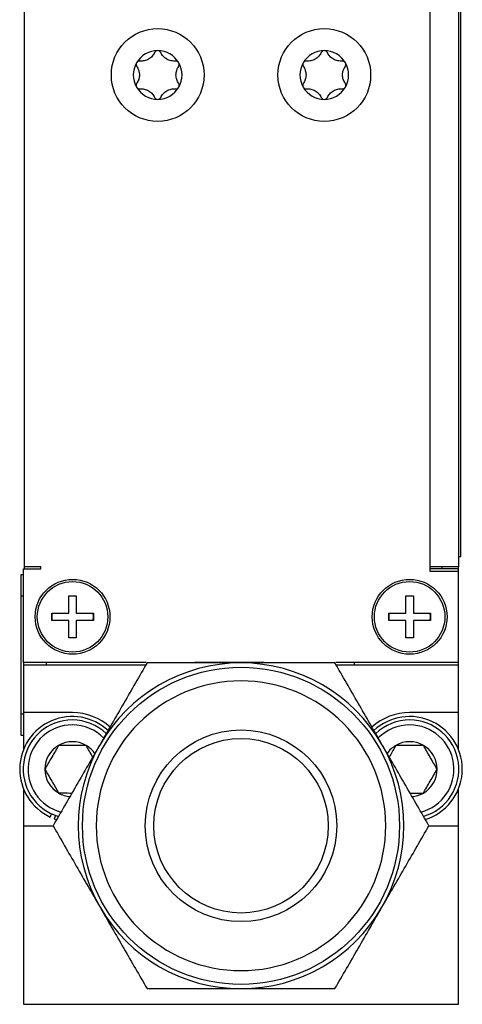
# Model space of a CAD drawing. Header units: millimetres. Extents: x 61 to 414, y 33 to 258.
# Tile 16 of 42: x 273 to 299, y 91 to 149. Entities that reach past the tile are written whole.
import ezdxf

# ---------------------------------------------------------------- set-up
doc = ezdxf.new("R2010")
doc.units = ezdxf.units.MM

msp = doc.modelspace()

# ---------------------------------------------------------------- linework, layer by layer
at = {"color": 7, "linetype": 'Continuous', "lineweight": 25}
for p, q in [((296.935, 167.586), (296.935, 116.913)), ((298.624, 167.586), (298.624, 116.913)), ((298.751, 117.503), (298.751, 166.017)), ((273.287, 116.913), (273.287, 164.093)), ((273.287, 124.378), (273.284, 124.378)), ((273.284, 124.009), (273.287, 124.009)), ((273.287, 119.896), (273.284, 119.896)), ((273.284, 119.079), (273.287, 119.079)), ((298.624, 117.503), (298.751, 117.503)), ((273.224, 111.325), (273.224, 116.786)), ((273.224, 116.786), (274.24, 116.786)), ((274.24, 116.913), (273.287, 116.913)), ((273.287, 116.786), (273.287, 116.913)), ((274.224, 116.913), (274.224, 116.786)), ((274.24, 116.786), (274.24, 116.913)), ((296.935, 116.913), (296.935, 116.659)), ((298.624, 116.913), (296.935, 116.913)), ((298.624, 116.786), (296.935, 116.786)), ((296.935, 116.659), (298.624, 116.659)), ((297.671, 116.786), (297.671, 116.913)), ((298.624, 116.786), (298.624, 116.913)), ((298.624, 116.659), (298.624, 116.786)), ((298.624, 111.325), (298.624, 116.659)), ((273.097, 116.468), (273.224, 116.468)), ((273.097, 115.198), (273.097, 116.468)), ((273.224, 115.198), (273.097, 115.198)), ((273.097, 108.34), (273.097, 115.198)), ((275.878, 114.208), (275.878, 115.211)), ((275.878, 115.211), (276.31, 115.211)), ((276.31, 115.211), (276.31, 114.208)), ((295.55, 114.208), (295.55, 115.211)), ((295.55, 115.211), (295.982, 115.211)), ((295.982, 115.211), (295.982, 114.208)), ((273.097, 114.389), (273.094, 114.389)), ((274.875, 114.208), (275.878, 114.208)), ((274.875, 113.776), (274.875, 114.208)), ((275.878, 113.776), (274.875, 113.776)), ((275.878, 112.773), (275.878, 113.776)), ((276.31, 114.208), (277.313, 114.208)), ((276.31, 113.776), (276.31, 112.773)), ((277.313, 113.776), (276.31, 113.776)), ((277.313, 113.992), (277.294, 114.208)), ((277.294, 113.776), (277.313, 113.992)), ((277.313, 114.208), (277.313, 113.776)), ((294.547, 114.208), (295.55, 114.208)), ((294.547, 113.776), (294.547, 114.208)), ((295.55, 113.776), (294.547, 113.776)), ((295.55, 112.773), (295.55, 113.776)), ((295.982, 114.208), (296.985, 114.208)), ((295.982, 113.776), (295.982, 112.773)), ((296.985, 113.776), (295.982, 113.776)), ((296.985, 113.992), (296.966, 114.208)), ((296.966, 113.776), (296.985, 113.992)), ((296.985, 114.208), (296.985, 113.776)), ((276.31, 112.773), (275.878, 112.773)), ((295.982, 112.773), (295.55, 112.773)), ((280.392, 111.325), (273.224, 111.325)), ((273.224, 111.325), (273.224, 111.198)), ((273.224, 111.198), (273.224, 108.404)), ((273.224, 111.198), (280.38, 111.198)), ((274.555, 111.325), (274.555, 111.198)), ((287.281, 111.325), (283.228, 111.325)), ((298.624, 111.325), (291.455, 111.325)), ((291.467, 111.198), (298.624, 111.198)), ((292.555, 111.198), (292.555, 111.325)), ((298.624, 111.198), (298.624, 111.325)), ((298.624, 108.404), (298.624, 111.198)), ((273.097, 108.34), (273.224, 108.34)), ((273.097, 107.07), (273.097, 108.34)), ((276.081, 108.404), (273.224, 108.404)), ((273.224, 108.404), (273.224, 106.234)), ((298.624, 108.404), (295.766, 108.404)), ((298.624, 106.234), (298.624, 108.404)), ((273.224, 107.07), (273.097, 107.07)), ((273.224, 103.97), (273.224, 101.8)), ((298.624, 101.8), (298.624, 103.97)), ((274.791, 102.312), (274.869, 102.5)), ((275.104, 102.403), (275.026, 102.215)), ((273.224, 101.8), (273.224, 91.386)), ((273.224, 101.8), (274.954, 101.8)), ((275.026, 102.215), (275.174, 102.165)), ((296.893, 101.8), (298.624, 101.8)), ((298.624, 91.386), (298.624, 101.8)), ((273.224, 91.386), (298.624, 91.386))]:
    msp.add_line(p, q, dxfattribs=at)
at = {"color": 7, "linetype": 'Continuous', "lineweight": 25, "flags": 128}
for points in [[(276.31, 115.192), (276.185, 115.208), (275.878, 115.192)], [(295.982, 115.192), (295.857, 115.208), (295.55, 115.192)], [(275.878, 112.792), (276.185, 112.776), (276.31, 112.792)], [(295.55, 112.792), (295.857, 112.776), (295.982, 112.792)]]:
    msp.add_lwpolyline(points, dxfattribs=at)
at = {"color": 7, "linetype": 'Continuous', "lineweight": 25}
for centre, radius in [((281.062, 145.602), 2.705), ((290.785, 145.602), 2.705), ((276.094, 113.992), 2.184), ((276.094, 113.992), 2.057), ((295.766, 113.992), 2.184), ((295.766, 113.992), 2.057), ((285.924, 101.8), 9.25), ((285.924, 101.8), 5.59), ((285.924, 101.8), 5.09)]:
    msp.add_circle(centre, radius, dxfattribs=at)
for centre, radius, start, end in [((281.062, 145.602), 1.422, 90, 150), ((281.062, 145.602), 1.422, 30, 90), ((290.785, 145.602), 1.422, 90, 150), ((290.785, 145.602), 1.422, 30, 90), ((281.062, 145.602), 1.422, 150, 210), ((281.062, 145.602), 1.422, 330, 30), ((290.785, 145.602), 1.422, 150, 210), ((290.785, 145.602), 1.422, 330, 30), ((281.062, 145.602), 1.422, 210, 270), ((281.062, 145.602), 1.422, 270, 330), ((290.785, 145.602), 1.422, 210, 270), ((290.785, 145.602), 1.422, 270, 330), ((276.094, 113.992), 1.219, 169.80008, 190.19992), ((295.766, 113.992), 1.219, 169.80008, 190.19992), ((285.924, 101.8), 9.5, 90, 150), ((285.924, 101.8), 9.5, 30, 90), ((276.081, 105.102), 3.073, 47.12469, 245.18345), ((276.081, 105.102), 3.302, 48.01525, 90), ((295.766, 105.102), 3.302, 90, 131.83846), ((295.766, 105.102), 3.073, 287.23567, 132.87227), ((276.081, 105.102), 2.87, 89.88312, 253.70778), ((276.081, 105.102), 2.583, 89.88312, 255.41213), ((276.081, 105.102), 2.583, 44.54129, 89.88312), ((276.081, 105.102), 2.87, 46.39007, 89.88312), ((295.766, 105.102), 2.87, 89.88312, 133.8077), ((295.766, 105.102), 2.583, 89.88312, 135.16184), ((295.766, 105.102), 2.583, 284.54597, 89.88312), ((295.766, 105.102), 2.87, 286.13, 89.88312), ((276.081, 105.102), 1.604, 119.88312, 179.88312), ((276.081, 105.102), 1.604, 59.88312, 119.88312), ((285.924, 101.8), 9.5, 150, 210), ((276.081, 105.102), 1.604, 34.57165, 59.88312), ((285.924, 101.8), 9.5, 330, 30), ((295.766, 105.102), 1.604, 119.88312, 145.1158), ((295.766, 105.102), 1.604, 59.88312, 119.88312), ((295.766, 105.102), 1.604, 359.88312, 59.88312), ((276.081, 105.102), 1.604, 179.88312, 239.88312), ((295.766, 105.102), 1.604, 299.88312, 359.88312), ((276.081, 105.102), 1.604, 239.88312, 265.1158), ((295.766, 105.102), 1.604, 274.57165, 299.88312), ((285.924, 101.8), 9.5, 210, 270), ((285.924, 101.8), 9.5, 270, 330)]:
    msp.add_arc(centre, radius, start, end, dxfattribs=at)
for points, knots in [([(280.882, 146.91), (280.846, 146.835), (280.8, 146.764), (280.681, 146.631), (280.609, 146.573), (280.449, 146.48), (280.362, 146.447), (280.189, 146.41), (280.103, 146.405), (280.019, 146.412)], [0, 0, 0, 0, 0.25, 0.25, 0.5, 0.5, 0.75, 0.75, 1, 1, 1, 1]), ([(281.062, 147.025), (281.023, 147.025), (280.984, 147.013), (280.921, 146.971), (280.897, 146.942), (280.882, 146.91)], [0, 0, 0, 0, 0.5, 0.5, 1, 1, 1, 1]), ([(281.242, 146.91), (281.227, 146.942), (281.203, 146.971), (281.14, 147.012), (281.101, 147.025), (281.062, 147.025)], [0, 0, 0, 0, 0.5, 0.5, 1, 1, 1, 1]), ([(282.105, 146.412), (282.022, 146.405), (281.937, 146.41), (281.763, 146.447), (281.676, 146.48), (281.516, 146.572), (281.444, 146.631), (281.325, 146.762), (281.278, 146.834), (281.242, 146.91)], [0, 0, 0, 0, 0.25, 0.25, 0.5, 0.5, 0.75, 0.75, 1, 1, 1, 1]), ([(290.605, 146.91), (290.569, 146.835), (290.523, 146.764), (290.404, 146.631), (290.332, 146.573), (290.173, 146.48), (290.085, 146.447), (289.913, 146.41), (289.826, 146.405), (289.743, 146.412)], [0, 0, 0, 0, 0.25, 0.25, 0.5, 0.5, 0.75, 0.75, 1, 1, 1, 1]), ([(290.785, 147.025), (290.746, 147.025), (290.707, 147.013), (290.644, 146.971), (290.62, 146.942), (290.605, 146.91)], [0, 0, 0, 0, 0.5, 0.5, 1, 1, 1, 1]), ([(290.965, 146.91), (290.95, 146.942), (290.926, 146.971), (290.864, 147.012), (290.824, 147.025), (290.785, 147.025)], [0, 0, 0, 0, 0.5, 0.5, 1, 1, 1, 1]), ([(291.828, 146.412), (291.745, 146.405), (291.66, 146.41), (291.486, 146.447), (291.399, 146.48), (291.239, 146.572), (291.167, 146.631), (291.049, 146.762), (291.001, 146.834), (290.965, 146.91)], [0, 0, 0, 0, 0.25, 0.25, 0.5, 0.5, 0.75, 0.75, 1, 1, 1, 1]), ([(279.83, 146.313), (279.811, 146.28), (279.802, 146.24), (279.806, 146.165), (279.819, 146.129), (279.839, 146.1)], [0, 0, 0, 0, 0.5, 0.5, 1, 1, 1, 1]), ([(280.019, 146.412), (279.984, 146.415), (279.947, 146.409), (279.88, 146.375), (279.85, 146.347), (279.83, 146.313)], [0, 0, 0, 0, 0.5, 0.5, 1, 1, 1, 1]), ([(279.839, 146.1), (279.887, 146.032), (279.925, 145.956), (279.98, 145.787), (279.995, 145.695), (279.995, 145.511), (279.98, 145.419), (279.926, 145.25), (279.887, 145.173), (279.839, 145.104)], [0, 0, 0, 0, 0.25, 0.25, 0.5, 0.5, 0.75, 0.75, 1, 1, 1, 1]), ([(282.294, 146.313), (282.275, 146.347), (282.244, 146.375), (282.177, 146.409), (282.14, 146.415), (282.105, 146.412)], [0, 0, 0, 0, 0.5, 0.5, 1, 1, 1, 1]), ([(282.285, 145.104), (282.237, 145.173), (282.199, 145.248), (282.144, 145.418), (282.129, 145.51), (282.129, 145.694), (282.144, 145.786), (282.198, 145.954), (282.237, 146.031), (282.285, 146.1)], [0, 0, 0, 0, 0.25, 0.25, 0.5, 0.5, 0.75, 0.75, 1, 1, 1, 1]), ([(282.285, 146.1), (282.305, 146.129), (282.318, 146.165), (282.323, 146.24), (282.314, 146.28), (282.294, 146.313)], [0, 0, 0, 0, 0.5, 0.5, 1, 1, 1, 1]), ([(289.553, 146.313), (289.534, 146.28), (289.525, 146.24), (289.529, 146.165), (289.542, 146.129), (289.562, 146.1)], [0, 0, 0, 0, 0.5, 0.5, 1, 1, 1, 1]), ([(289.743, 146.412), (289.707, 146.415), (289.67, 146.409), (289.603, 146.375), (289.573, 146.347), (289.553, 146.313)], [0, 0, 0, 0, 0.5, 0.5, 1, 1, 1, 1]), ([(289.562, 146.1), (289.61, 146.032), (289.648, 145.956), (289.703, 145.787), (289.718, 145.695), (289.719, 145.511), (289.703, 145.419), (289.649, 145.25), (289.61, 145.173), (289.562, 145.104)], [0, 0, 0, 0, 0.25, 0.25, 0.5, 0.5, 0.75, 0.75, 1, 1, 1, 1]), ([(292.017, 146.313), (291.998, 146.347), (291.968, 146.375), (291.9, 146.409), (291.863, 146.415), (291.828, 146.412)], [0, 0, 0, 0, 0.5, 0.5, 1, 1, 1, 1]), ([(292.008, 145.104), (291.96, 145.173), (291.922, 145.248), (291.867, 145.418), (291.852, 145.51), (291.852, 145.694), (291.867, 145.786), (291.921, 145.954), (291.96, 146.031), (292.008, 146.1)], [0, 0, 0, 0, 0.25, 0.25, 0.5, 0.5, 0.75, 0.75, 1, 1, 1, 1]), ([(292.008, 146.1), (292.028, 146.129), (292.041, 146.165), (292.046, 146.24), (292.037, 146.28), (292.017, 146.313)], [0, 0, 0, 0, 0.5, 0.5, 1, 1, 1, 1]), ([(279.839, 145.104), (279.819, 145.075), (279.806, 145.04), (279.802, 144.965), (279.811, 144.925), (279.83, 144.891)], [0, 0, 0, 0, 0.5, 0.5, 1, 1, 1, 1]), ([(279.83, 144.891), (279.85, 144.857), (279.88, 144.829), (279.947, 144.796), (279.984, 144.789), (280.019, 144.792)], [0, 0, 0, 0, 0.5, 0.5, 1, 1, 1, 1]), ([(280.019, 144.792), (280.103, 144.799), (280.187, 144.795), (280.362, 144.757), (280.448, 144.725), (280.608, 144.633), (280.68, 144.574), (280.799, 144.442), (280.846, 144.37), (280.882, 144.294)], [0, 0, 0, 0, 0.25, 0.25, 0.5, 0.5, 0.75, 0.75, 1, 1, 1, 1]), ([(281.242, 144.294), (281.278, 144.37), (281.324, 144.441), (281.443, 144.573), (281.515, 144.632), (281.675, 144.724), (281.762, 144.757), (281.935, 144.794), (282.021, 144.799), (282.105, 144.792)], [0, 0, 0, 0, 0.25, 0.25, 0.5, 0.5, 0.75, 0.75, 1, 1, 1, 1]), ([(282.105, 144.792), (282.14, 144.789), (282.177, 144.796), (282.244, 144.829), (282.274, 144.857), (282.294, 144.891)], [0, 0, 0, 0, 0.5, 0.5, 1, 1, 1, 1]), ([(282.294, 144.891), (282.313, 144.925), (282.323, 144.965), (282.318, 145.04), (282.305, 145.075), (282.285, 145.104)], [0, 0, 0, 0, 0.5, 0.5, 1, 1, 1, 1]), ([(289.562, 145.104), (289.542, 145.075), (289.529, 145.04), (289.525, 144.965), (289.534, 144.925), (289.553, 144.891)], [0, 0, 0, 0, 0.5, 0.5, 1, 1, 1, 1]), ([(289.553, 144.891), (289.573, 144.857), (289.603, 144.829), (289.67, 144.796), (289.707, 144.789), (289.743, 144.792)], [0, 0, 0, 0, 0.5, 0.5, 1, 1, 1, 1]), ([(289.743, 144.792), (289.826, 144.799), (289.91, 144.795), (290.085, 144.757), (290.172, 144.725), (290.331, 144.633), (290.403, 144.574), (290.522, 144.442), (290.569, 144.37), (290.605, 144.294)], [0, 0, 0, 0, 0.25, 0.25, 0.5, 0.5, 0.75, 0.75, 1, 1, 1, 1]), ([(290.965, 144.294), (291.001, 144.37), (291.047, 144.441), (291.167, 144.573), (291.238, 144.632), (291.398, 144.724), (291.485, 144.757), (291.658, 144.794), (291.745, 144.799), (291.828, 144.792)], [0, 0, 0, 0, 0.25, 0.25, 0.5, 0.5, 0.75, 0.75, 1, 1, 1, 1]), ([(291.828, 144.792), (291.863, 144.789), (291.9, 144.796), (291.967, 144.829), (291.998, 144.857), (292.017, 144.891)], [0, 0, 0, 0, 0.5, 0.5, 1, 1, 1, 1]), ([(292.017, 144.891), (292.037, 144.925), (292.046, 144.965), (292.041, 145.04), (292.028, 145.075), (292.008, 145.104)], [0, 0, 0, 0, 0.5, 0.5, 1, 1, 1, 1]), ([(280.882, 144.294), (280.897, 144.262), (280.921, 144.233), (280.984, 144.192), (281.023, 144.18), (281.062, 144.18)], [0, 0, 0, 0, 0.5, 0.5, 1, 1, 1, 1]), ([(281.062, 144.18), (281.101, 144.18), (281.14, 144.192), (281.203, 144.233), (281.227, 144.262), (281.242, 144.294)], [0, 0, 0, 0, 0.5, 0.5, 1, 1, 1, 1]), ([(290.605, 144.294), (290.62, 144.262), (290.644, 144.233), (290.707, 144.192), (290.746, 144.18), (290.785, 144.18)], [0, 0, 0, 0, 0.5, 0.5, 1, 1, 1, 1]), ([(290.785, 144.18), (290.824, 144.18), (290.863, 144.192), (290.926, 144.233), (290.95, 144.262), (290.965, 144.294)], [0, 0, 0, 0, 0.5, 0.5, 1, 1, 1, 1]), ([(280.439, 111.3), (279.991, 110.524), (279.539, 109.742), (278.626, 108.16), (278.164, 107.361), (277.696, 106.55)], [0, 0, 0, 0, 0.5, 0.5, 1, 1, 1, 1]), ([(285.924, 111.3), (284.988, 111.3), (284.064, 111.3), (282.238, 111.3), (281.335, 111.3), (280.439, 111.3)], [0, 0, 0, 0, 0.5, 0.5, 1, 1, 1, 1]), ([(291.409, 111.3), (290.513, 111.3), (289.61, 111.3), (287.783, 111.3), (286.86, 111.3), (285.924, 111.3)], [0, 0, 0, 0, 0.5, 0.5, 1, 1, 1, 1]), ([(294.151, 106.55), (293.683, 107.361), (293.221, 108.16), (292.308, 109.742), (291.857, 110.524), (291.409, 111.3)], [0, 0, 0, 0, 0.5, 0.5, 1, 1, 1, 1]), ([(285.924, 93.35), (283.683, 93.35), (281.533, 94.24), (278.364, 97.41), (277.474, 99.559), (277.474, 104.041), (278.364, 106.19), (281.533, 109.36), (283.683, 110.25), (288.165, 110.25), (290.314, 109.36), (293.483, 106.19), (294.374, 104.041), (294.374, 99.559), (293.483, 97.41), (290.314, 94.24), (288.165, 93.35), (285.924, 93.35)], [0, 0, 0, 0, 0.125, 0.125, 0.25, 0.25, 0.375, 0.375, 0.5, 0.5, 0.625, 0.625, 0.75, 0.75, 0.875, 0.875, 1, 1, 1, 1]), ([(275.282, 106.493), (275.219, 106.384), (275.155, 106.273), (275.022, 106.044), (274.951, 105.923), (274.741, 105.559), (274.604, 105.323), (274.477, 105.105)], [0, 0, 0, 0, 0.25, 0.25, 0.5, 0.5, 1, 1, 1, 1]), ([(277.696, 106.55), (277.228, 105.739), (276.767, 104.94), (275.854, 103.358), (275.402, 102.576), (274.954, 101.8)], [0, 0, 0, 0, 0.5, 0.5, 1, 1, 1, 1]), ([(276.886, 106.489), (276.762, 106.49), (276.631, 106.49), (276.363, 106.49), (276.225, 106.491), (275.943, 106.491), (275.805, 106.492), (275.537, 106.492), (275.406, 106.492), (275.282, 106.493)], [0, 0, 0, 0, 0.25, 0.25, 0.5, 0.5, 0.75, 0.75, 1, 1, 1, 1]), ([(277.273, 105.816), (277.207, 105.931), (277.071, 106.167), (276.949, 106.38), (276.886, 106.489)], [0, 0, 0, 0, 0.487006, 1, 1, 1, 1]), ([(296.893, 101.8), (296.445, 102.576), (295.994, 103.358), (295.081, 104.94), (294.619, 105.739), (294.151, 106.55)], [0, 0, 0, 0, 0.5, 0.5, 1, 1, 1, 1]), ([(294.967, 106.493), (294.852, 106.294), (294.724, 106.073), (294.588, 105.839), (294.575, 105.816)], [0, 0, 0, 0, 0.899989, 1, 1, 1, 1]), ([(296.571, 106.489), (296.447, 106.49), (296.316, 106.49), (296.048, 106.49), (295.91, 106.491), (295.628, 106.491), (295.49, 106.492), (295.222, 106.492), (295.091, 106.492), (294.967, 106.493)], [0, 0, 0, 0, 0.25, 0.25, 0.5, 0.5, 0.75, 0.75, 1, 1, 1, 1]), ([(297.37, 105.099), (297.308, 105.207), (297.244, 105.318), (297.112, 105.549), (297.042, 105.67), (296.833, 106.034), (296.697, 106.271), (296.571, 106.489)], [0, 0, 0, 0, 0.25, 0.25, 0.5, 0.5, 1, 1, 1, 1]), ([(274.477, 105.105), (274.54, 104.997), (274.604, 104.885), (274.736, 104.655), (274.806, 104.534), (275.015, 104.17), (275.151, 103.933), (275.276, 103.715)], [0, 0, 0, 0, 0.25, 0.25, 0.5, 0.5, 1, 1, 1, 1]), ([(296.565, 103.711), (296.628, 103.82), (296.693, 103.93), (296.826, 104.16), (296.896, 104.281), (297.107, 104.645), (297.244, 104.881), (297.37, 105.099)], [0, 0, 0, 0, 0.25, 0.25, 0.5, 0.5, 1, 1, 1, 1]), ([(275.276, 103.715), (275.368, 103.714), (275.614, 103.714), (275.887, 103.713), (276.059, 103.713)], [0, 0, 0, 0, 0.370896, 1, 1, 1, 1]), ([(295.789, 103.713), (295.972, 103.712), (296.243, 103.712), (296.487, 103.711), (296.565, 103.711)], [0, 0, 0, 0, 0.677945, 1, 1, 1, 1]), ([(274.954, 101.8), (275.402, 101.024), (275.854, 100.242), (276.767, 98.66), (277.228, 97.861), (277.696, 97.05)], [0, 0, 0, 0, 0.5, 0.5, 1, 1, 1, 1]), ([(294.151, 97.05), (294.619, 97.861), (295.081, 98.66), (295.994, 100.242), (296.445, 101.024), (296.893, 101.8)], [0, 0, 0, 0, 0.5, 0.5, 1, 1, 1, 1]), ([(277.696, 97.05), (278.164, 96.239), (278.626, 95.44), (279.539, 93.858), (279.991, 93.076), (280.439, 92.3)], [0, 0, 0, 0, 0.5, 0.5, 1, 1, 1, 1]), ([(291.409, 92.3), (291.857, 93.076), (292.308, 93.858), (293.221, 95.44), (293.683, 96.239), (294.151, 97.05)], [0, 0, 0, 0, 0.5, 0.5, 1, 1, 1, 1]), ([(280.439, 92.3), (281.335, 92.3), (282.238, 92.3), (284.064, 92.3), (284.988, 92.3), (285.924, 92.3)], [0, 0, 0, 0, 0.5, 0.5, 1, 1, 1, 1]), ([(285.924, 92.3), (286.86, 92.3), (287.783, 92.3), (289.61, 92.3), (290.513, 92.3), (291.409, 92.3)], [0, 0, 0, 0, 0.5, 0.5, 1, 1, 1, 1])]:
    msp.add_open_spline(points, degree=3, knots=knots, dxfattribs=at)

doc.saveas('drawing.dxf')
